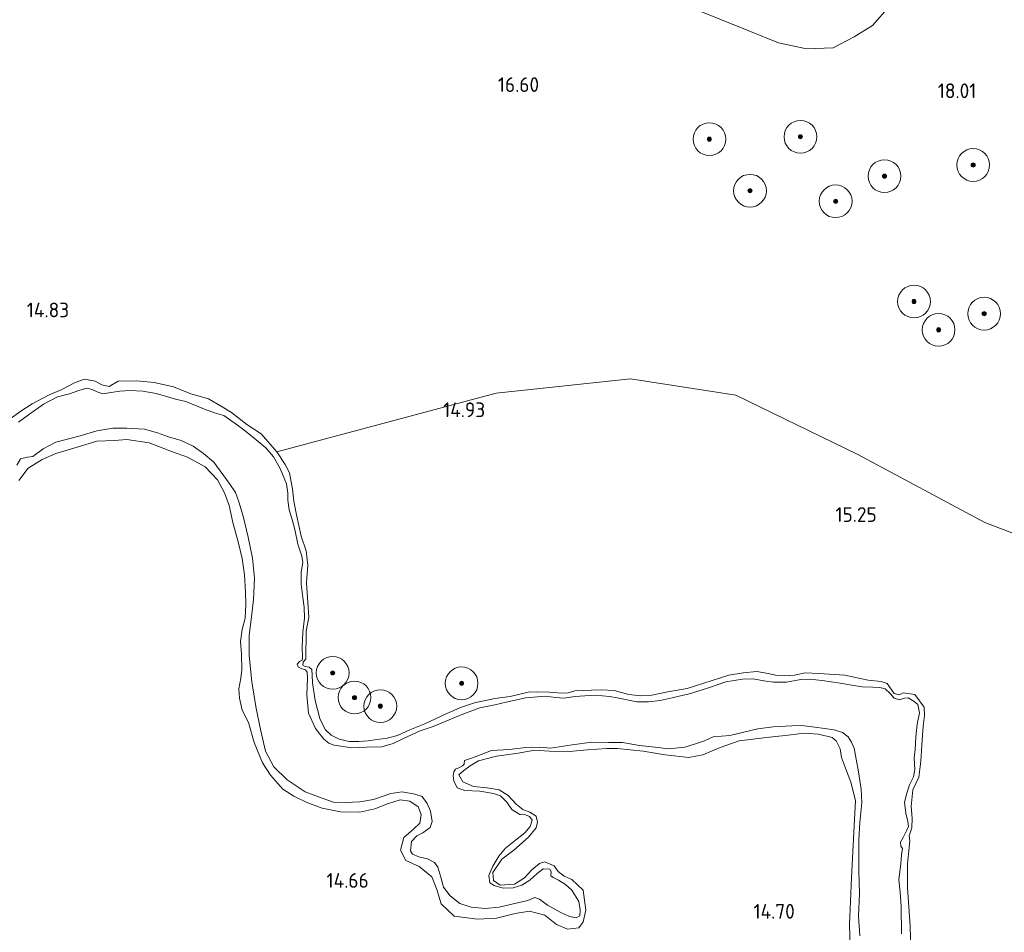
# Model space of a CAD drawing. Extents: x 196936 to 200438, y 361224 to 364196.
# Tile 166 of 256: x 199223 to 199343, y 362373 to 362485. Entities that reach past the tile are written whole.
import ezdxf
from ezdxf.enums import TextEntityAlignment as Align

# ---------------------------------------------------------------- set-up
doc = ezdxf.new("R2010")
doc.units = 0
for name, color, linetype, lineweight in [('B-ME-GR-BOOM-S', 90, 'Continuous', 25), ('B-ME-GR-BOS-GV', 40, 'Continuous', 13), ('B-ME-GR-BOUWLAND_BRAAKLIGGEND-GV', 200, 'Continuous', 13), ('B-ME-GR-GRAS-GV', 60, 'Continuous', 13), ('B-ME-GW-TALUD_KRUIN-G', 90, 'Continuous', 18), ('B-ME-OG-HOOGTEPUNT-S', 7, 'Continuous', 25), ('B-ME-OG-WATER_BEEK-GV', 150, 'Continuous', 18)]:
    doc.layers.add(name, color=color, linetype=linetype, lineweight=lineweight)
doc.styles.add('NLCS-ISO-ANNOTATIVE-T18', font='NLCS-ISO.ttf', dxfattribs={"height": 1.8})

# ---------------------------------------------------------------- blocks, each defined once
blk = doc.blocks.new('SAL-HOOGTELABEL-SO')
at = {"color": 0, "linetype": 'ByBlock', "lineweight": -2, "style": 'NLCS-ISO-ANNOTATIVE-T18'}
blk.add_attdef('HOOGTE', text='', height=1.8, dxfattribs=at).set_placement((2.79, 0), align=Align.RIGHT)
blk = doc.blocks.new('SGR-BOOM_01-SO')
at = {"linetype": 'ByBlock', "lineweight": 18}
h = blk.add_hatch(color=0, dxfattribs=at)
h.dxf.hatch_style = 1
edge = h.paths.add_edge_path()
edge.add_arc((0, 0), 0.25, 0, 360)
at = {"color": 0, "linetype": 'ByBlock', "lineweight": 18}
for radius in [2, 0.25]:
    blk.add_circle((0, 0), radius, dxfattribs=at)

msp = doc.modelspace()

# ---------------------------------------------------------------- linework, layer by layer
at = {"layer": 'B-ME-GR-BOS-GV'}
msp.add_polyline3d([(199329.031, 362486.461, 18.629), (199326.954, 362484.119, 18.467), (199324.689, 362482.734, 18.381), (199322.143, 362481.372, 18.127), (199318.894, 362481.289, 18.034), (199315.484, 362481.988, 17.957), (199311.87, 362483.48, 17.858), (199301.217, 362487.764, 17.946)], dxfattribs=at)
at = {"layer": 'B-ME-GR-BOUWLAND_BRAAKLIGGEND-GV'}
msp.add_polyline3d([(199331.652, 362369.982, 14.746), (199331.529, 362374.153, 14.754), (199331.205, 362378.866, 14.718), (199331.22, 362381.786, 14.685), (199331.361, 362383.406, 14.649), (199331.505, 362384.57, 14.6), (199331.424, 362385.182, 14.605), (199331.73, 362386.186, 14.603), (199331.79, 362387.353, 14.618), (199331.671, 362388.776, 14.602), (199331.736, 362389.605, 14.597), (199331.874, 362390.827, 14.603), (199332.592, 362392.362, 14.612), (199332.862, 362394.301, 14.643), (199332.956, 362396.254, 14.617), (199333.114, 362398.58, 14.633), (199333.274, 362399.874, 14.656), (199333.235, 362400.891, 14.667), (199332.112, 362402.434, 14.674), (199330.699, 362402.671, 14.694), (199330.241, 362402.399, 14.698), (199329.59, 362402.564, 14.712), (199328.737, 362403.795, 14.733), (199328.003, 362404.032, 14.746), (199326.418, 362404.181, 14.735), (199323.584, 362404.8, 14.726), (199320.376, 362404.999, 14.772), (199318.724, 362405.081, 14.772), (199317.404, 362404.808, 14.771), (199316.188, 362404.745, 14.749), (199315.108, 362404.817, 14.723), (199314.211, 362405.011, 14.692), (199312.833, 362405.243, 14.69), (199311.156, 362405.094, 14.725), (199309.395, 362404.815, 14.743), (199304.32, 362403.197, 14.751), (199302.158, 362402.8, 14.721), (199300.003, 362402.367, 14.689), (199298.66, 362402.269, 14.682), (199297.214, 362402.434, 14.698), (199295.421, 362402.957, 14.754), (199293.844, 362403.003, 14.757), (199292.656, 362402.983, 14.743), (199290.601, 362402.88, 14.725), (199289.798, 362402.645, 14.707), (199288.976, 362402.6, 14.694), (199287.49, 362402.741, 14.676), (199285.957, 362402.758, 14.685), (199284.936, 362402.731, 14.695), (199282.705, 362402.199, 14.71), (199280.849, 362401.944, 14.692), (199278.356, 362401.445, 14.71), (199276.769, 362400.918, 14.748), (199274.999, 362400.134, 14.713), (199272.312, 362398.873, 14.805), (199270.466, 362398.126, 14.797), (199268.958, 362397.444, 14.811), (199267.705, 362397.103, 14.782), (199266.505, 362396.969, 14.777), (199265.38, 362396.798, 14.769), (199264.24, 362396.699, 14.754), (199263.091, 362396.704, 14.754), (199261.853, 362397.018, 14.743), (199260.87, 362397.471, 14.744), (199260.141, 362398.197, 14.751), (199259.479, 362399.514, 14.751), (199258.927, 362401.733, 14.751), (199258.59, 362403.863, 14.718), (199258.558, 362404.801, 14.685), (199258.532, 362405.5, 14.672), (199258.184, 362405.792, 14.662), (199257.712, 362405.861, 14.654), (199257.414, 362406.021, 14.648), (199257.459, 362406.398, 14.648), (199257.799, 362406.802, 14.641), (199257.831, 362410.191, 14.6), (199258.163, 362411.898, 14.63), (199258.043, 362413.686, 14.62), (199257.869, 362416.062, 14.617), (199257.907, 362416.678, 14.589), (199258.037, 362418.25, 14.582), (199257.837, 362419.991, 14.584), (199257.228, 362421.785, 14.595), (199256.634, 362424.37, 14.554), (199256.302, 362426.059, 14.54), (199256.153, 362427.534, 14.528), (199255.807, 362429.497, 14.541), (199255.279, 362430.544, 14.556), (199254.248, 362432.074, 14.59), (199281.011, 362439.217, 15.021), (199297.42, 362440.978, 15.407), (199310.247, 362438.981, 15.553), (199325.152, 362431.766, 15.511), (199340.65, 362423.444, 15.428), (199349.797, 362419.968, 15.428)], dxfattribs=at)
at = {"layer": 'B-ME-GR-GRAS-GV'}
for points in [[(199301.217, 362487.764, 17.946), (199311.87, 362483.48, 17.858), (199315.484, 362481.988, 17.957), (199318.894, 362481.289, 18.034), (199322.143, 362481.372, 18.127), (199324.689, 362482.734, 18.381), (199326.954, 362484.119, 18.467), (199329.031, 362486.461, 18.629)], [(199349.797, 362419.968, 15.428), (199340.65, 362423.444, 15.428), (199325.152, 362431.766, 15.511), (199310.247, 362438.981, 15.553), (199297.42, 362440.978, 15.407), (199281.011, 362439.217, 15.021), (199254.248, 362432.074, 14.59), (199252.343, 362434.264, 14.64), (199250.568, 362435.391, 14.605), (199248.705, 362436.865, 14.633), (199247.563, 362437.561, 14.617), (199245.903, 362438.54, 14.62), (199243.758, 362439.173, 14.659), (199241.623, 362440.026, 14.653), (199239.292, 362440.524, 14.651), (199237.141, 362440.759, 14.684), (199234.875, 362440.713, 14.69), (199233.801, 362440.05, 14.656), (199232.868, 362440.239, 14.64), (199232.056, 362440.699, 14.636), (199230.766, 362440.942, 14.708), (199229.616, 362440.541, 14.703), (199227.92, 362439.654, 14.718), (199226.46, 362439.028, 14.698), (199224.4, 362437.946, 14.743), (199222.879, 362436.946, 14.766), (199221.819, 362436.168, 14.743)], [(199221.819, 362436.168, 14.743), (199222.879, 362436.946, 14.766), (199224.4, 362437.946, 14.743), (199226.46, 362439.028, 14.698), (199227.92, 362439.654, 14.718), (199229.616, 362440.541, 14.703), (199230.766, 362440.942, 14.708), (199232.056, 362440.699, 14.636), (199232.868, 362440.239, 14.64), (199233.801, 362440.05, 14.656), (199234.875, 362440.713, 14.69), (199237.141, 362440.759, 14.684), (199239.292, 362440.524, 14.651), (199241.623, 362440.026, 14.653), (199243.758, 362439.173, 14.659), (199245.903, 362438.54, 14.62), (199247.563, 362437.561, 14.617), (199248.705, 362436.865, 14.633), (199250.568, 362435.391, 14.605), (199252.343, 362434.264, 14.64), (199254.248, 362432.074, 14.59), (199255.279, 362430.544, 14.556), (199255.807, 362429.497, 14.541), (199256.153, 362427.534, 14.528), (199256.302, 362426.059, 14.54), (199256.634, 362424.37, 14.554), (199257.228, 362421.785, 14.595), (199257.837, 362419.991, 14.584), (199258.037, 362418.25, 14.582), (199257.907, 362416.678, 14.589), (199257.869, 362416.062, 14.617), (199258.043, 362413.686, 14.62), (199258.163, 362411.898, 14.63), (199257.831, 362410.191, 14.6), (199257.799, 362406.802, 14.641), (199257.459, 362406.398, 14.648), (199257.414, 362406.021, 14.648), (199257.712, 362405.861, 14.654), (199258.184, 362405.792, 14.662), (199258.532, 362405.5, 14.672), (199258.558, 362404.801, 14.685), (199258.59, 362403.863, 14.718), (199258.927, 362401.733, 14.751), (199259.479, 362399.514, 14.751), (199260.141, 362398.197, 14.751), (199260.87, 362397.471, 14.744), (199261.853, 362397.018, 14.743), (199263.091, 362396.704, 14.754), (199264.24, 362396.699, 14.754), (199265.38, 362396.798, 14.769), (199266.505, 362396.969, 14.777), (199267.705, 362397.103, 14.782), (199268.958, 362397.444, 14.811), (199270.466, 362398.126, 14.797), (199272.312, 362398.873, 14.805), (199274.999, 362400.134, 14.713), (199276.769, 362400.918, 14.748), (199278.356, 362401.445, 14.71), (199280.849, 362401.944, 14.692), (199282.705, 362402.199, 14.71), (199284.936, 362402.731, 14.695), (199285.957, 362402.758, 14.685), (199287.49, 362402.741, 14.676), (199288.976, 362402.6, 14.694), (199289.798, 362402.645, 14.707), (199290.601, 362402.88, 14.725), (199292.656, 362402.983, 14.743), (199293.844, 362403.003, 14.757), (199295.421, 362402.957, 14.754), (199297.214, 362402.434, 14.698), (199298.66, 362402.269, 14.682), (199300.003, 362402.367, 14.689), (199302.158, 362402.8, 14.721), (199304.32, 362403.197, 14.751), (199309.395, 362404.815, 14.743), (199311.156, 362405.094, 14.725), (199312.833, 362405.243, 14.69), (199314.211, 362405.011, 14.692), (199315.108, 362404.817, 14.723), (199316.188, 362404.745, 14.749), (199317.404, 362404.808, 14.771), (199318.724, 362405.081, 14.772), (199320.376, 362404.999, 14.772), (199323.584, 362404.8, 14.726), (199326.418, 362404.181, 14.735), (199328.003, 362404.032, 14.746), (199328.737, 362403.795, 14.733), (199329.59, 362402.564, 14.712), (199330.241, 362402.399, 14.698), (199330.699, 362402.671, 14.694), (199332.112, 362402.434, 14.674), (199333.235, 362400.891, 14.667), (199333.274, 362399.874, 14.656), (199333.114, 362398.58, 14.633), (199332.956, 362396.254, 14.617), (199332.862, 362394.301, 14.643), (199332.592, 362392.362, 14.612), (199331.874, 362390.827, 14.603), (199331.736, 362389.605, 14.597), (199331.671, 362388.776, 14.602), (199331.79, 362387.353, 14.618), (199331.73, 362386.186, 14.603), (199331.424, 362385.182, 14.605), (199331.505, 362384.57, 14.6), (199331.361, 362383.406, 14.649), (199331.22, 362381.786, 14.685), (199331.205, 362378.866, 14.718), (199331.529, 362374.153, 14.754), (199331.652, 362369.982, 14.746)], [(199330.478, 362373.223, 14.45), (199330.448, 362376.569, 14.45), (199330.304, 362378.312, 14.45), (199330.154, 362379.817, 14.45), (199330.42, 362381.804, 14.45), (199330.472, 362382.873, 14.45), (199330.596, 362383.649, 14.45), (199330.411, 362383.934, 14.45), (199330.357, 362384.443, 14.45), (199330.7, 362384.998, 14.45), (199331.104, 362385.794, 14.45), (199331.317, 362386.345, 14.45), (199331.255, 362386.966, 14.45), (199331.03, 362387.959, 14.45), (199330.837, 362389.292, 14.45), (199331.121, 362390.412, 14.45), (199331.475, 362391.441, 14.45), (199331.935, 362392.387, 14.45), (199332.107, 362393.279, 14.45), (199332.039, 362394.672, 14.45), (199332.146, 362395.745, 14.45), (199332.243, 362397.28, 14.45), (199332.382, 362398.84, 14.45), (199332.681, 362400.232, 14.45), (199332.495, 362401.233, 14.45), (199332.018, 362401.593, 14.45), (199331.286, 362402.035, 14.45), (199330.859, 362402.015, 14.45), (199330.255, 362401.802, 14.45), (199329.574, 362402.011, 14.45), (199329.094, 362402.574, 14.45), (199328.509, 362403.162, 14.45), (199327.846, 362403.294, 14.45), (199326.975, 362403.332, 14.45), (199325.686, 362403.384, 14.45), (199324.437, 362403.592, 14.45), (199323.015, 362403.843, 14.45), (199320.817, 362404.144, 14.45), (199319.244, 362404.306, 14.45), (199318.209, 362404.275, 14.45), (199316.44, 362403.954, 14.45), (199314.866, 362403.969, 14.45), (199313.677, 362404.124, 14.45), (199312.397, 362404.357, 14.45), (199311.091, 362404.341, 14.45), (199309.063, 362404.012, 14.45), (199307.034, 362403.317, 14.45), (199304.72, 362402.584, 14.45), (199302.489, 362402.032, 14.45), (199301.03, 362401.706, 14.45), (199299.62, 362401.569, 14.45), (199298.171, 362401.57, 14.45), (199295.763, 362402.053, 14.45), (199294.845, 362402.195, 14.45), (199293.147, 362402.37, 14.45), (199291.844, 362402.297, 14.45), (199290.606, 362402.189, 14.45), (199289.329, 362402, 14.45), (199288.273, 362402.103, 14.45), (199287.05, 362402.268, 14.45), (199286.075, 362402.185, 14.45), (199284.643, 362402.035, 14.45), (199282.222, 362401.531, 14.45), (199280.85, 362401.183, 14.45), (199279.016, 362400.824, 14.45), (199276.727, 362399.974, 14.45), (199273.342, 362398.56, 14.45), (199271.736, 362398.014, 14.45), (199269.714, 362397.06, 14.45), (199268.449, 362396.483, 14.45), (199267.059, 362396.066, 14.45), (199265.192, 362396.008, 14.45), (199263.415, 362395.946, 14.45), (199261.226, 362396.282, 14.45), (199260.606, 362396.513, 14.45), (199260, 362397.015, 14.45), (199258.97, 362398.304, 14.45), (199258.128, 362400.187, 14.45), (199257.921, 362402.404, 14.45), (199257.976, 362404.499, 14.45), (199257.948, 362405.185, 14.45), (199257.725, 362405.462, 14.45), (199257.295, 362405.571, 14.45), (199256.864, 362405.827, 14.45), (199256.732, 362406.173, 14.45), (199256.996, 362406.491, 14.45), (199257.346, 362406.64, 14.45), (199257.386, 362407.015, 14.45), (199257.326, 362408.223, 14.45), (199257.428, 362410.068, 14.45), (199257.603, 362411.766, 14.45), (199257.582, 362413.128, 14.45), (199257.405, 362414.31, 14.45), (199257.209, 362415.919, 14.45), (199257.214, 362417.385, 14.45), (199257.4, 362418.549, 14.45), (199257.304, 362419.325, 14.45), (199256.813, 362420.789, 14.45), (199256.428, 362422.593, 14.45), (199256.113, 362423.81, 14.45), (199255.734, 362424.988, 14.45), (199255.596, 362426.179, 14.45), (199255.608, 362427.019, 14.45), (199255.44, 362428.163, 14.45), (199254.919, 362429.359, 14.45), (199254.671, 362430.045, 14.45), (199253.836, 362431.45, 14.45), (199252.909, 362432.566, 14.45), (199251.486, 362433.753, 14.45), (199250.2, 362434.758, 14.45), (199249.427, 362435.321, 14.45), (199247.762, 362436.496, 14.45), (199246.656, 362436.832, 14.45), (199245.433, 362437.29, 14.45), (199243.155, 362438.217, 14.45), (199241.872, 362438.506, 14.45), (199240.489, 362438.912, 14.45), (199239.52, 362439.213, 14.45), (199237.904, 362439.496, 14.45), (199236.305, 362439.553, 14.45), (199235.098, 362439.493, 14.45), (199233.967, 362439.303, 14.45), (199232.992, 362439.148, 14.45), (199232.303, 362439.396, 14.45), (199231.696, 362439.679, 14.45), (199231.042, 362439.845, 14.45), (199230.07, 362439.56, 14.45), (199228.922, 362439.154, 14.45), (199227.493, 362438.802, 14.45), (199225.757, 362437.886, 14.45), (199223.958, 362436.582, 14.45), (199222.704, 362435.69, 14.45)], [(199222.52, 362430.458, 14.45), (199222.949, 362431.211, 14.45), (199223.813, 362431.432, 14.45), (199224.46, 362431.524, 14.45), (199225.735, 362432.429, 14.45), (199227.269, 362433.268, 14.45), (199230.264, 362434.012, 14.45), (199232.297, 362434.651, 14.45), (199234.226, 362434.949, 14.45), (199235.955, 362434.969, 14.45), (199238.101, 362434.827, 14.45), (199239.665, 362434.411, 14.45), (199241.038, 362433.897, 14.45), (199242.554, 362433.439, 14.45), (199244.031, 362432.752, 14.45), (199245.312, 362431.876, 14.45), (199246.567, 362430.824, 14.45), (199248.446, 362428.256, 14.45), (199249.19, 362427.113, 14.45), (199249.592, 362425.98, 14.45), (199250.135, 362424.206, 14.45), (199250.737, 362421.65, 14.45), (199251.291, 362419.092, 14.45), (199251.526, 362416.67, 14.45), (199251.386, 362414.009, 14.45), (199251.081, 362411.291, 14.45), (199250.882, 362409.713, 14.45), (199250.85, 362407.205, 14.45), (199251.186, 362403.979, 14.45), (199251.718, 362400.759, 14.45), (199252.313, 362398.018, 14.45), (199252.876, 362395.527, 14.45), (199253.877, 362393.622, 14.45), (199255.505, 362392.016, 14.45), (199257.686, 362390.563, 14.45), (199259.649, 362389.845, 14.45), (199261.165, 362389.313, 14.45), (199262.605, 362389.277, 14.45), (199264.369, 362389.361, 14.45), (199266.03, 362389.618, 14.45), (199268.167, 362390.377, 14.45), (199269.539, 362390.579, 14.45), (199271.077, 362390.28, 14.45), (199271.964, 362390.018, 14.45), (199272.603, 362389.14, 14.45), (199272.988, 362388.199, 14.45), (199273.203, 362386.952, 14.45), (199272.946, 362386.228, 14.45), (199272.064, 362385.572, 14.45), (199271.346, 362385.204, 14.45), (199270.693, 362384.508, 14.45), (199270.55, 362383.37, 14.45), (199270.816, 362382.973, 14.45), (199271.578, 362382.651, 14.45), (199272.629, 362382.384, 14.45), (199273.507, 362381.94, 14.45), (199273.894, 362381.369, 14.45), (199274.26, 362380.139, 14.45), (199274.6, 362378.952, 14.45), (199275.385, 362377.854, 14.45), (199276.563, 362376.931, 14.45), (199277.959, 362376.503, 14.45), (199279.708, 362376.315, 14.45), (199281.386, 362376.494, 14.45), (199282.931, 362376.872, 14.45), (199284.86, 362377.318, 14.45), (199285.72, 362377.668, 14.45), (199286.292, 362377.467, 14.45), (199287.298, 362376.735, 14.45), (199288.908, 362375.849, 14.45), (199289.975, 362375.358, 14.45), (199290.781, 362375.208, 14.45), (199291.239, 362375.422, 14.45), (199291.263, 362376.168, 14.45), (199291.12, 362377.195, 14.45), (199290.237, 362378.556, 14.45), (199289.46, 362379.249, 14.45), (199288.621, 362379.774, 14.45), (199287.954, 362380.108, 14.45), (199287.679, 362380.325, 14.45), (199287.737, 362380.842, 14.45), (199287.557, 362381.145, 14.45), (199286.755, 362381.165, 14.45), (199286.007, 362380.603, 14.45), (199285.107, 362379.804, 14.45), (199284.143, 362379.187, 14.45), (199283.081, 362378.833, 14.45), (199281.887, 362378.825, 14.45), (199280.758, 362379.148, 14.45), (199280.251, 362379.461, 14.45), (199280.116, 362380.375, 14.45), (199280.603, 362381.499, 14.45), (199281.354, 362382.72, 14.45), (199282.151, 362383.692, 14.45), (199283.358, 362384.688, 14.45), (199284.521, 362385.584, 14.45), (199285.158, 362386.358, 14.45), (199285.389, 362387.125, 14.45), (199285.063, 362387.574, 14.45), (199284.577, 362387.753, 14.45), (199283.891, 362387.799, 14.45), (199282.915, 362388.432, 14.45), (199282.31, 362389.301, 14.45), (199281.554, 362390.08, 14.45), (199280.693, 362390.372, 14.45), (199279.038, 362390.645, 14.45), (199277.172, 362390.734, 14.45), (199276.263, 362391.057, 14.45), (199275.857, 362391.912, 14.45), (199275.769, 362392.503, 14.45), (199275.861, 362393.012, 14.45), (199276.035, 362393.334, 14.45), (199276.523, 362393.522, 14.45), (199276.894, 362393.758, 14.45), (199277.089, 362393.947, 14.45), (199277.13, 362394.395, 14.45), (199278.126, 362394.722, 14.45), (199280.462, 362395.614, 14.45), (199282.644, 362395.757, 14.45), (199284.641, 362395.965, 14.45), (199286.293, 362396.04, 14.45), (199287.651, 362395.897, 14.45), (199290.282, 362396.292, 14.45), (199292.694, 362396.615, 14.45), (199294.707, 362396.599, 14.45), (199296.449, 362396.597, 14.45), (199298.522, 362396.235, 14.45), (199300.409, 362396.012, 14.45), (199302.03, 362395.821, 14.45), (199304.027, 362396.029, 14.45), (199305.335, 362396.412, 14.45), (199306.44, 362396.792, 14.45), (199307.481, 362397.279, 14.45), (199309.538, 362397.435, 14.45), (199312.96, 362398.272, 14.45), (199314.815, 362398.497, 14.45), (199317.105, 362398.631, 14.45), (199318.265, 362398.648, 14.45), (199319.907, 362398.469, 14.45), (199321.092, 362398.297, 14.45), (199322.26, 362398.129, 14.45), (199323.281, 362397.814, 14.45), (199323.973, 362397.29, 14.45), (199324.393, 362396.633, 14.45), (199324.722, 362395.907, 14.45), (199324.967, 362394.561, 14.45), (199325.233, 362393.008, 14.45), (199325.578, 362390.903, 14.45), (199325.658, 362389.268, 14.45), (199325.391, 362386.842, 14.45), (199325.275, 362384.725, 14.45), (199325.265, 362380.931, 14.45), (199325.353, 362378.175, 14.45), (199325.252, 362375.395, 14.45), (199325.39, 362372.975, 14.45)], [(199222.766, 362428.586, 14.561), (199223.888, 362430.075, 14.536), (199225.624, 362431.122, 14.528), (199227.288, 362431.882, 14.543), (199229.877, 362432.627, 14.576), (199232.283, 362433.384, 14.572), (199234.444, 362433.444, 14.572), (199235.919, 362433.593, 14.587), (199238.666, 362433.166, 14.536), (199241.53, 362432.066, 14.517), (199243.359, 362431.416, 14.54), (199245.5, 362430.263, 14.561), (199246.988, 362428.669, 14.602), (199247.852, 362427.08, 14.592), (199248.418, 362425.517, 14.608), (199248.859, 362423.462, 14.62), (199249.509, 362421.099, 14.621), (199250.006, 362419.063, 14.63), (199250.293, 362417.064, 14.643), (199250.428, 362414.934, 14.659), (199250.462, 362413.472, 14.661), (199250.384, 362411.768, 14.662), (199250.017, 362410.391, 14.666), (199249.825, 362408.902, 14.682), (199249.946, 362407.384, 14.71), (199249.963, 362405.453, 14.754), (199249.859, 362404.449, 14.761), (199249.616, 362403.159, 14.726), (199249.675, 362401.994, 14.697), (199249.996, 362400.527, 14.718), (199250.796, 362399.023, 14.718), (199251.466, 362396.605, 14.721), (199252.486, 362394.098, 14.685), (199253.457, 362392.601, 14.661), (199254.98, 362390.879, 14.628), (199256.32, 362390.031, 14.651), (199257.843, 362389.307, 14.628), (199259.782, 362388.56, 14.594), (199262.021, 362388.127, 14.576), (199264.377, 362388.086, 14.545), (199266.206, 362388.5, 14.545), (199267.742, 362389.09, 14.566), (199269.289, 362389.593, 14.569), (199270.496, 362389.421, 14.582), (199271.506, 362388.742, 14.569), (199271.86, 362387.807, 14.597), (199271.705, 362386.731, 14.626), (199270.936, 362386.031, 14.641), (199269.756, 362384.979, 14.621), (199269.329, 362383.431, 14.607), (199270.008, 362382.177, 14.592), (199271.614, 362381.448, 14.595), (199273.174, 362380.207, 14.582), (199273.76, 362378.655, 14.608), (199274.31, 362376.893, 14.612), (199275.889, 362375.393, 14.613), (199278.724, 362375.045, 14.605), (199281.045, 362375.132, 14.589), (199283.343, 362375.731, 14.602), (199285.1, 362375.994, 14.599), (199286.957, 362375.522, 14.585), (199288.359, 362374.389, 14.589), (199289.736, 362373.819, 14.572), (199291.095, 362373.981, 14.569), (199291.63, 362374.69, 14.582), (199291.973, 362376.107, 14.613), (199291.637, 362378.575, 14.658), (199290.255, 362379.856, 14.664), (199289.295, 362380.269, 14.651), (199288.567, 362380.859, 14.641), (199288.092, 362381.521, 14.628), (199286.966, 362382.01, 14.63), (199286.306, 362381.805, 14.618), (199285.357, 362381.066, 14.62), (199284.46, 362380.061, 14.621), (199283.253, 362379.302, 14.615), (199281.517, 362379.186, 14.605), (199280.708, 362379.729, 14.603), (199280.601, 362380.703, 14.59), (199281.692, 362382.335, 14.585), (199283.174, 362383.446, 14.577), (199284.979, 362385.032, 14.589), (199285.909, 362386.165, 14.621), (199286.039, 362386.876, 14.615), (199285.907, 362387.619, 14.607), (199285.118, 362388.107, 14.603), (199284.285, 362388.42, 14.589), (199283.449, 362389.054, 14.592), (199282.488, 362390.127, 14.613), (199281.394, 362390.81, 14.621), (199279.921, 362391.066, 14.605), (199278.257, 362391.235, 14.581), (199276.964, 362391.8, 14.587), (199276.471, 362392.652, 14.592), (199277.057, 362393.163, 14.587), (199277.85, 362393.755, 14.592), (199278.861, 362394.344, 14.595), (199281.052, 362394.919, 14.595), (199283.679, 362395.283, 14.595), (199285.739, 362395.672, 14.615), (199287.51, 362395.526, 14.625), (199289.921, 362395.505, 14.623), (199292.151, 362395.699, 14.625), (199294.507, 362395.861, 14.635), (199295.778, 362395.876, 14.631), (199298.975, 362395.554, 14.672), (199301.627, 362395.083, 14.676), (199304.534, 362394.751, 14.677), (199306.243, 362395.094, 14.648), (199308.34, 362395.964, 14.625), (199310.659, 362396.777, 14.638), (199313.994, 362397.198, 14.651), (199316.275, 362397.463, 14.697), (199318.66, 362397.736, 14.697), (199320.336, 362397.615, 14.687), (199322.027, 362397.219, 14.68), (199322.529, 362396.804, 14.672), (199323.006, 362395.821, 14.687), (199323.161, 362394.767, 14.716), (199323.637, 362393.447, 14.723), (199324.318, 362391.736, 14.744), (199324.85, 362389.505, 14.769), (199324.664, 362385.648, 14.769), (199324.377, 362380.06, 14.805), (199324.137, 362374.392, 14.87), (199324.247, 362370.038, 14.906)], [(199324.247, 362370.038, 14.906), (199324.137, 362374.392, 14.87), (199324.377, 362380.06, 14.805), (199324.664, 362385.648, 14.769), (199324.85, 362389.505, 14.769), (199324.318, 362391.736, 14.744), (199323.637, 362393.447, 14.723), (199323.161, 362394.767, 14.716), (199323.006, 362395.821, 14.687), (199322.529, 362396.804, 14.672), (199322.027, 362397.219, 14.68), (199320.336, 362397.615, 14.687), (199318.66, 362397.736, 14.697), (199316.275, 362397.463, 14.697), (199313.994, 362397.198, 14.651), (199310.659, 362396.777, 14.638), (199308.34, 362395.964, 14.625), (199306.243, 362395.094, 14.648), (199304.534, 362394.751, 14.677), (199301.627, 362395.083, 14.676), (199298.975, 362395.554, 14.672), (199295.778, 362395.876, 14.631), (199294.507, 362395.861, 14.635), (199292.151, 362395.699, 14.625), (199289.921, 362395.505, 14.623), (199287.51, 362395.526, 14.625), (199285.739, 362395.672, 14.615), (199283.679, 362395.283, 14.595), (199281.052, 362394.919, 14.595), (199278.861, 362394.344, 14.595), (199277.85, 362393.755, 14.592), (199277.057, 362393.163, 14.587), (199276.471, 362392.652, 14.592), (199276.964, 362391.8, 14.587), (199278.257, 362391.235, 14.581), (199279.921, 362391.066, 14.605), (199281.394, 362390.81, 14.621), (199282.488, 362390.127, 14.613), (199283.449, 362389.054, 14.592), (199284.285, 362388.42, 14.589), (199285.118, 362388.107, 14.603), (199285.907, 362387.619, 14.607), (199286.039, 362386.876, 14.615), (199285.909, 362386.165, 14.621), (199284.979, 362385.032, 14.589), (199283.174, 362383.446, 14.577), (199281.692, 362382.335, 14.585), (199280.601, 362380.703, 14.59), (199280.708, 362379.729, 14.603), (199281.517, 362379.186, 14.605), (199283.253, 362379.302, 14.615), (199284.46, 362380.061, 14.621), (199285.357, 362381.066, 14.62), (199286.306, 362381.805, 14.618), (199286.966, 362382.01, 14.63), (199288.092, 362381.521, 14.628), (199288.567, 362380.859, 14.641), (199289.295, 362380.269, 14.651), (199290.255, 362379.856, 14.664), (199291.637, 362378.575, 14.658), (199291.973, 362376.107, 14.613), (199291.63, 362374.69, 14.582), (199291.095, 362373.981, 14.569), (199289.736, 362373.819, 14.572), (199288.359, 362374.389, 14.589), (199286.957, 362375.522, 14.585), (199285.1, 362375.994, 14.599), (199283.343, 362375.731, 14.602), (199281.045, 362375.132, 14.589), (199278.724, 362375.045, 14.605), (199275.889, 362375.393, 14.613), (199274.31, 362376.893, 14.612), (199273.76, 362378.655, 14.608), (199273.174, 362380.207, 14.582), (199271.614, 362381.448, 14.595), (199270.008, 362382.177, 14.592), (199269.329, 362383.431, 14.607), (199269.756, 362384.979, 14.621), (199270.936, 362386.031, 14.641), (199271.705, 362386.731, 14.626), (199271.86, 362387.807, 14.597), (199271.506, 362388.742, 14.569), (199270.496, 362389.421, 14.582), (199269.289, 362389.593, 14.569), (199267.742, 362389.09, 14.566), (199266.206, 362388.5, 14.545), (199264.377, 362388.086, 14.545), (199262.021, 362388.127, 14.576), (199259.782, 362388.56, 14.594), (199257.843, 362389.307, 14.628), (199256.32, 362390.031, 14.651), (199254.98, 362390.879, 14.628), (199253.457, 362392.601, 14.661), (199252.486, 362394.098, 14.685), (199251.466, 362396.605, 14.721), (199250.796, 362399.023, 14.718), (199249.996, 362400.527, 14.718), (199249.675, 362401.994, 14.697), (199249.616, 362403.159, 14.726), (199249.859, 362404.449, 14.761), (199249.963, 362405.453, 14.754), (199249.946, 362407.384, 14.71), (199249.825, 362408.902, 14.682), (199250.017, 362410.391, 14.666), (199250.384, 362411.768, 14.662), (199250.462, 362413.472, 14.661), (199250.428, 362414.934, 14.659), (199250.293, 362417.064, 14.643), (199250.006, 362419.063, 14.63), (199249.509, 362421.099, 14.621), (199248.859, 362423.462, 14.62), (199248.418, 362425.517, 14.608), (199247.852, 362427.08, 14.592), (199246.988, 362428.669, 14.602), (199245.5, 362430.263, 14.561), (199243.359, 362431.416, 14.54), (199241.53, 362432.066, 14.517), (199238.666, 362433.166, 14.536), (199235.919, 362433.593, 14.587), (199234.444, 362433.444, 14.572), (199232.283, 362433.384, 14.572), (199229.877, 362432.627, 14.576), (199227.288, 362431.882, 14.543), (199225.624, 362431.122, 14.528), (199223.888, 362430.075, 14.536), (199222.766, 362428.586, 14.561)]]:
    msp.add_polyline3d(points, dxfattribs=at)
at = {"layer": 'B-ME-GW-TALUD_KRUIN-G'}
for points in [[(199280.849, 362401.944, 14.692), (199278.356, 362401.445, 14.71), (199276.769, 362400.918, 14.748), (199274.999, 362400.134, 14.713), (199272.312, 362398.873, 14.805), (199270.466, 362398.126, 14.797), (199268.958, 362397.444, 14.811), (199267.705, 362397.103, 14.782), (199266.505, 362396.969, 14.777), (199265.38, 362396.798, 14.769), (199264.24, 362396.699, 14.754), (199263.091, 362396.704, 14.754), (199261.853, 362397.018, 14.743), (199260.87, 362397.471, 14.744), (199260.141, 362398.197, 14.751), (199259.479, 362399.514, 14.751), (199258.927, 362401.733, 14.751), (199258.59, 362403.863, 14.718), (199258.558, 362404.801, 14.685), (199258.532, 362405.5, 14.672), (199258.184, 362405.792, 14.662), (199257.712, 362405.861, 14.654), (199257.414, 362406.021, 14.648), (199257.459, 362406.398, 14.648), (199257.799, 362406.802, 14.641), (199257.831, 362410.191, 14.6), (199258.163, 362411.898, 14.63), (199258.043, 362413.686, 14.62), (199257.869, 362416.062, 14.617), (199257.907, 362416.678, 14.589), (199258.037, 362418.25, 14.582), (199257.837, 362419.991, 14.584), (199257.228, 362421.785, 14.595), (199256.634, 362424.37, 14.554), (199256.302, 362426.059, 14.54), (199256.153, 362427.534, 14.528), (199255.807, 362429.497, 14.541), (199255.279, 362430.544, 14.556), (199254.248, 362432.074, 14.59), (199252.343, 362434.264, 14.64), (199250.568, 362435.391, 14.605), (199248.705, 362436.865, 14.633), (199247.563, 362437.561, 14.617), (199245.903, 362438.54, 14.62), (199243.758, 362439.173, 14.659), (199241.623, 362440.026, 14.653), (199239.292, 362440.524, 14.651), (199237.141, 362440.759, 14.684), (199234.875, 362440.713, 14.69), (199233.801, 362440.05, 14.656), (199232.868, 362440.239, 14.64), (199232.056, 362440.699, 14.636), (199230.766, 362440.942, 14.708), (199229.616, 362440.541, 14.703), (199227.92, 362439.654, 14.718), (199226.46, 362439.028, 14.698), (199224.4, 362437.946, 14.743), (199222.879, 362436.946, 14.766), (199221.819, 362436.168, 14.743)], [(199222.766, 362428.586, 14.561), (199223.888, 362430.075, 14.536), (199225.624, 362431.122, 14.528), (199227.288, 362431.882, 14.543), (199229.877, 362432.627, 14.576), (199232.283, 362433.384, 14.572), (199234.444, 362433.444, 14.572), (199235.919, 362433.593, 14.587), (199238.666, 362433.166, 14.536), (199241.53, 362432.066, 14.517), (199243.359, 362431.416, 14.54), (199245.5, 362430.263, 14.561), (199246.988, 362428.669, 14.602), (199247.852, 362427.08, 14.592), (199248.418, 362425.517, 14.608), (199248.859, 362423.462, 14.62), (199249.509, 362421.099, 14.621), (199250.006, 362419.063, 14.63), (199250.293, 362417.064, 14.643), (199250.428, 362414.934, 14.659), (199250.462, 362413.472, 14.661), (199250.384, 362411.768, 14.662), (199250.017, 362410.391, 14.666), (199249.825, 362408.902, 14.682), (199249.946, 362407.384, 14.71), (199249.963, 362405.453, 14.754), (199249.859, 362404.449, 14.761), (199249.616, 362403.159, 14.726), (199249.675, 362401.994, 14.697), (199249.996, 362400.527, 14.718), (199250.796, 362399.023, 14.718), (199251.466, 362396.605, 14.721), (199252.486, 362394.098, 14.685), (199253.457, 362392.601, 14.661), (199254.98, 362390.879, 14.628), (199256.32, 362390.031, 14.651), (199257.843, 362389.307, 14.628), (199259.782, 362388.56, 14.594), (199262.021, 362388.127, 14.576), (199264.377, 362388.086, 14.545), (199266.206, 362388.5, 14.545), (199267.742, 362389.09, 14.566), (199269.289, 362389.593, 14.569), (199270.496, 362389.421, 14.582), (199271.506, 362388.742, 14.569), (199271.86, 362387.807, 14.597), (199271.705, 362386.731, 14.626), (199270.936, 362386.031, 14.641), (199269.756, 362384.979, 14.621), (199269.329, 362383.431, 14.607), (199270.008, 362382.177, 14.592), (199271.614, 362381.448, 14.595), (199273.174, 362380.207, 14.582), (199273.76, 362378.655, 14.608), (199274.31, 362376.893, 14.612), (199275.889, 362375.393, 14.613), (199278.724, 362375.045, 14.605), (199281.045, 362375.132, 14.589), (199283.343, 362375.731, 14.602), (199285.1, 362375.994, 14.599), (199286.957, 362375.522, 14.585), (199288.359, 362374.389, 14.589), (199289.736, 362373.819, 14.572)], [(199331.652, 362369.982, 14.746), (199331.529, 362374.153, 14.754), (199331.205, 362378.866, 14.718), (199331.22, 362381.786, 14.685), (199331.361, 362383.406, 14.649), (199331.505, 362384.57, 14.6), (199331.424, 362385.182, 14.605), (199331.73, 362386.186, 14.603), (199331.79, 362387.353, 14.618), (199331.671, 362388.776, 14.602), (199331.736, 362389.605, 14.597), (199331.874, 362390.827, 14.603), (199332.592, 362392.362, 14.612), (199332.862, 362394.301, 14.643), (199332.956, 362396.254, 14.617), (199333.114, 362398.58, 14.633), (199333.274, 362399.874, 14.656), (199333.235, 362400.891, 14.667), (199332.112, 362402.434, 14.674), (199330.699, 362402.671, 14.694), (199330.241, 362402.399, 14.698), (199329.59, 362402.564, 14.712), (199328.737, 362403.795, 14.733), (199328.003, 362404.032, 14.746), (199326.418, 362404.181, 14.735), (199323.584, 362404.8, 14.726), (199320.376, 362404.999, 14.772), (199318.724, 362405.081, 14.772), (199317.404, 362404.808, 14.771), (199316.188, 362404.745, 14.749), (199315.108, 362404.817, 14.723), (199314.211, 362405.011, 14.692), (199312.833, 362405.243, 14.69), (199311.156, 362405.094, 14.725), (199309.395, 362404.815, 14.743), (199304.32, 362403.197, 14.751), (199302.158, 362402.8, 14.721), (199300.003, 362402.367, 14.689), (199298.66, 362402.269, 14.682), (199297.214, 362402.434, 14.698), (199295.421, 362402.957, 14.754), (199293.844, 362403.003, 14.757), (199292.656, 362402.983, 14.743), (199290.601, 362402.88, 14.725), (199289.798, 362402.645, 14.707), (199288.976, 362402.6, 14.694), (199287.49, 362402.741, 14.676), (199285.957, 362402.758, 14.685), (199284.936, 362402.731, 14.695), (199282.705, 362402.199, 14.71), (199280.849, 362401.944, 14.692)], [(199289.736, 362373.819, 14.572), (199291.095, 362373.981, 14.569), (199291.63, 362374.69, 14.582), (199291.973, 362376.107, 14.613), (199291.637, 362378.575, 14.658), (199290.255, 362379.856, 14.664), (199289.295, 362380.269, 14.651), (199288.567, 362380.859, 14.641), (199288.092, 362381.521, 14.628), (199286.966, 362382.01, 14.63), (199286.306, 362381.805, 14.618), (199285.357, 362381.066, 14.62), (199284.46, 362380.061, 14.621), (199283.253, 362379.302, 14.615), (199281.517, 362379.186, 14.605), (199280.708, 362379.729, 14.603), (199280.601, 362380.703, 14.59), (199281.692, 362382.335, 14.585), (199283.174, 362383.446, 14.577), (199284.979, 362385.032, 14.589), (199285.909, 362386.165, 14.621), (199286.039, 362386.876, 14.615), (199285.907, 362387.619, 14.607), (199285.118, 362388.107, 14.603), (199284.285, 362388.42, 14.589), (199283.449, 362389.054, 14.592), (199282.488, 362390.127, 14.613), (199281.394, 362390.81, 14.621), (199279.921, 362391.066, 14.605), (199278.257, 362391.235, 14.581), (199276.964, 362391.8, 14.587), (199276.471, 362392.652, 14.592), (199277.057, 362393.163, 14.587), (199277.85, 362393.755, 14.592), (199278.861, 362394.344, 14.595), (199281.052, 362394.919, 14.595), (199283.679, 362395.283, 14.595), (199285.739, 362395.672, 14.615), (199287.51, 362395.526, 14.625), (199289.921, 362395.505, 14.623), (199292.151, 362395.699, 14.625), (199294.507, 362395.861, 14.635), (199295.778, 362395.876, 14.631), (199298.975, 362395.554, 14.672), (199301.627, 362395.083, 14.676), (199304.534, 362394.751, 14.677), (199306.243, 362395.094, 14.648), (199308.34, 362395.964, 14.625), (199310.659, 362396.777, 14.638), (199313.994, 362397.198, 14.651), (199316.275, 362397.463, 14.697), (199318.66, 362397.736, 14.697), (199320.336, 362397.615, 14.687), (199322.027, 362397.219, 14.68), (199322.529, 362396.804, 14.672), (199323.006, 362395.821, 14.687), (199323.161, 362394.767, 14.716), (199323.637, 362393.447, 14.723), (199324.318, 362391.736, 14.744), (199324.85, 362389.505, 14.769), (199324.664, 362385.648, 14.769), (199324.377, 362380.06, 14.805), (199324.137, 362374.392, 14.87), (199324.247, 362370.038, 14.906)]]:
    msp.add_polyline3d(points, dxfattribs=at)
at = {"layer": 'B-ME-OG-WATER_BEEK-GV'}
for points in [[(199222.704, 362435.69, 14.45), (199223.958, 362436.582, 14.45), (199225.757, 362437.886, 14.45), (199227.493, 362438.802, 14.45), (199228.922, 362439.154, 14.45), (199230.07, 362439.56, 14.45), (199231.042, 362439.845, 14.45), (199231.696, 362439.679, 14.45), (199232.303, 362439.396, 14.45), (199232.992, 362439.148, 14.45), (199233.967, 362439.303, 14.45), (199235.098, 362439.493, 14.45), (199236.305, 362439.553, 14.45), (199237.904, 362439.496, 14.45), (199239.52, 362439.213, 14.45), (199240.489, 362438.912, 14.45), (199241.872, 362438.506, 14.45), (199243.155, 362438.217, 14.45), (199245.433, 362437.29, 14.45), (199246.656, 362436.832, 14.45), (199247.762, 362436.496, 14.45), (199249.427, 362435.321, 14.45), (199250.2, 362434.758, 14.45), (199251.486, 362433.753, 14.45), (199252.909, 362432.566, 14.45), (199253.836, 362431.45, 14.45), (199254.671, 362430.045, 14.45), (199254.919, 362429.359, 14.45), (199255.44, 362428.163, 14.45), (199255.608, 362427.019, 14.45), (199255.596, 362426.179, 14.45), (199255.734, 362424.988, 14.45), (199256.113, 362423.81, 14.45), (199256.428, 362422.593, 14.45), (199256.813, 362420.789, 14.45), (199257.304, 362419.325, 14.45), (199257.4, 362418.549, 14.45), (199257.214, 362417.385, 14.45), (199257.209, 362415.919, 14.45), (199257.405, 362414.31, 14.45), (199257.582, 362413.128, 14.45), (199257.603, 362411.766, 14.45), (199257.428, 362410.068, 14.45), (199257.326, 362408.223, 14.45), (199257.386, 362407.015, 14.45), (199257.346, 362406.64, 14.45), (199256.996, 362406.491, 14.45), (199256.732, 362406.173, 14.45), (199256.864, 362405.827, 14.45), (199257.295, 362405.571, 14.45), (199257.725, 362405.462, 14.45), (199257.948, 362405.185, 14.45), (199257.976, 362404.499, 14.45), (199257.921, 362402.404, 14.45), (199258.128, 362400.187, 14.45), (199258.97, 362398.304, 14.45), (199260, 362397.015, 14.45), (199260.606, 362396.513, 14.45), (199261.226, 362396.282, 14.45), (199263.415, 362395.946, 14.45), (199265.192, 362396.008, 14.45), (199267.059, 362396.066, 14.45), (199268.449, 362396.483, 14.45), (199269.714, 362397.06, 14.45), (199271.736, 362398.014, 14.45), (199273.342, 362398.56, 14.45), (199276.727, 362399.974, 14.45), (199279.016, 362400.824, 14.45), (199280.85, 362401.183, 14.45), (199282.222, 362401.531, 14.45), (199284.643, 362402.035, 14.45), (199286.075, 362402.185, 14.45), (199287.05, 362402.268, 14.45), (199288.273, 362402.103, 14.45), (199289.329, 362402, 14.45), (199290.606, 362402.189, 14.45), (199291.844, 362402.297, 14.45), (199293.147, 362402.37, 14.45), (199294.845, 362402.195, 14.45), (199295.763, 362402.053, 14.45), (199298.171, 362401.57, 14.45), (199299.62, 362401.569, 14.45), (199301.03, 362401.706, 14.45), (199302.489, 362402.032, 14.45), (199304.72, 362402.584, 14.45), (199307.034, 362403.317, 14.45), (199309.063, 362404.012, 14.45), (199311.091, 362404.341, 14.45), (199312.397, 362404.357, 14.45), (199313.677, 362404.124, 14.45), (199314.866, 362403.969, 14.45), (199316.44, 362403.954, 14.45), (199318.209, 362404.275, 14.45), (199319.244, 362404.306, 14.45), (199320.817, 362404.144, 14.45), (199323.015, 362403.843, 14.45), (199324.437, 362403.592, 14.45), (199325.686, 362403.384, 14.45), (199326.975, 362403.332, 14.45), (199327.846, 362403.294, 14.45), (199328.509, 362403.162, 14.45), (199329.094, 362402.574, 14.45), (199329.574, 362402.011, 14.45), (199330.255, 362401.802, 14.45), (199330.859, 362402.015, 14.45), (199331.286, 362402.035, 14.45), (199332.018, 362401.593, 14.45), (199332.495, 362401.233, 14.45), (199332.681, 362400.232, 14.45), (199332.382, 362398.84, 14.45), (199332.243, 362397.28, 14.45), (199332.146, 362395.745, 14.45), (199332.039, 362394.672, 14.45), (199332.107, 362393.279, 14.45), (199331.935, 362392.387, 14.45), (199331.475, 362391.441, 14.45), (199331.121, 362390.412, 14.45), (199330.837, 362389.292, 14.45), (199331.03, 362387.959, 14.45), (199331.255, 362386.966, 14.45), (199331.317, 362386.345, 14.45), (199331.104, 362385.794, 14.45), (199330.7, 362384.998, 14.45), (199330.357, 362384.443, 14.45), (199330.411, 362383.934, 14.45), (199330.596, 362383.649, 14.45), (199330.472, 362382.873, 14.45), (199330.42, 362381.804, 14.45), (199330.154, 362379.817, 14.45), (199330.304, 362378.312, 14.45), (199330.448, 362376.569, 14.45), (199330.478, 362373.223, 14.45)], [(199325.39, 362372.975, 14.45), (199325.252, 362375.395, 14.45), (199325.353, 362378.175, 14.45), (199325.265, 362380.931, 14.45), (199325.275, 362384.725, 14.45), (199325.391, 362386.842, 14.45), (199325.658, 362389.268, 14.45), (199325.578, 362390.903, 14.45), (199325.233, 362393.008, 14.45), (199324.967, 362394.561, 14.45), (199324.722, 362395.907, 14.45), (199324.393, 362396.633, 14.45), (199323.973, 362397.29, 14.45), (199323.281, 362397.814, 14.45), (199322.26, 362398.129, 14.45), (199321.092, 362398.297, 14.45), (199319.907, 362398.469, 14.45), (199318.265, 362398.648, 14.45), (199317.105, 362398.631, 14.45), (199314.815, 362398.497, 14.45), (199312.96, 362398.272, 14.45), (199309.538, 362397.435, 14.45), (199307.481, 362397.279, 14.45), (199306.44, 362396.792, 14.45), (199305.335, 362396.412, 14.45), (199304.027, 362396.029, 14.45), (199302.03, 362395.821, 14.45), (199300.409, 362396.012, 14.45), (199298.522, 362396.235, 14.45), (199296.449, 362396.597, 14.45), (199294.707, 362396.599, 14.45), (199292.694, 362396.615, 14.45), (199290.282, 362396.292, 14.45), (199287.651, 362395.897, 14.45), (199286.293, 362396.04, 14.45), (199284.641, 362395.965, 14.45), (199282.644, 362395.757, 14.45), (199280.462, 362395.614, 14.45), (199278.126, 362394.722, 14.45), (199277.13, 362394.395, 14.45), (199277.089, 362393.947, 14.45), (199276.894, 362393.758, 14.45), (199276.523, 362393.522, 14.45), (199276.035, 362393.334, 14.45), (199275.861, 362393.012, 14.45), (199275.769, 362392.503, 14.45), (199275.857, 362391.912, 14.45), (199276.263, 362391.057, 14.45), (199277.172, 362390.734, 14.45), (199279.038, 362390.645, 14.45), (199280.693, 362390.372, 14.45), (199281.554, 362390.08, 14.45), (199282.31, 362389.301, 14.45), (199282.915, 362388.432, 14.45), (199283.891, 362387.799, 14.45), (199284.577, 362387.753, 14.45), (199285.063, 362387.574, 14.45), (199285.389, 362387.125, 14.45), (199285.158, 362386.358, 14.45), (199284.521, 362385.584, 14.45), (199283.358, 362384.688, 14.45), (199282.151, 362383.692, 14.45), (199281.354, 362382.72, 14.45), (199280.603, 362381.499, 14.45), (199280.116, 362380.375, 14.45), (199280.251, 362379.461, 14.45), (199280.758, 362379.148, 14.45), (199281.887, 362378.825, 14.45), (199283.081, 362378.833, 14.45), (199284.143, 362379.187, 14.45), (199285.107, 362379.804, 14.45), (199286.007, 362380.603, 14.45), (199286.755, 362381.165, 14.45), (199287.557, 362381.145, 14.45), (199287.737, 362380.842, 14.45), (199287.679, 362380.325, 14.45), (199287.954, 362380.108, 14.45), (199288.621, 362379.774, 14.45), (199289.46, 362379.249, 14.45), (199290.237, 362378.556, 14.45), (199291.12, 362377.195, 14.45), (199291.263, 362376.168, 14.45), (199291.239, 362375.422, 14.45), (199290.781, 362375.208, 14.45), (199289.975, 362375.358, 14.45), (199288.908, 362375.849, 14.45), (199287.298, 362376.735, 14.45), (199286.292, 362377.467, 14.45), (199285.72, 362377.668, 14.45), (199284.86, 362377.318, 14.45), (199282.931, 362376.872, 14.45), (199281.386, 362376.494, 14.45), (199279.708, 362376.315, 14.45), (199277.959, 362376.503, 14.45), (199276.563, 362376.931, 14.45), (199275.385, 362377.854, 14.45), (199274.6, 362378.952, 14.45), (199274.26, 362380.139, 14.45), (199273.894, 362381.369, 14.45), (199273.507, 362381.94, 14.45), (199272.629, 362382.384, 14.45), (199271.578, 362382.651, 14.45), (199270.816, 362382.973, 14.45), (199270.55, 362383.37, 14.45), (199270.693, 362384.508, 14.45), (199271.346, 362385.204, 14.45), (199272.064, 362385.572, 14.45), (199272.946, 362386.228, 14.45), (199273.203, 362386.952, 14.45), (199272.988, 362388.199, 14.45), (199272.603, 362389.14, 14.45), (199271.964, 362390.018, 14.45), (199271.077, 362390.28, 14.45), (199269.539, 362390.579, 14.45), (199268.167, 362390.377, 14.45), (199266.03, 362389.618, 14.45), (199264.369, 362389.361, 14.45), (199262.605, 362389.277, 14.45), (199261.165, 362389.313, 14.45), (199259.649, 362389.845, 14.45), (199257.686, 362390.563, 14.45), (199255.505, 362392.016, 14.45), (199253.877, 362393.622, 14.45), (199252.876, 362395.527, 14.45), (199252.313, 362398.018, 14.45), (199251.718, 362400.759, 14.45), (199251.186, 362403.979, 14.45), (199250.85, 362407.205, 14.45), (199250.882, 362409.713, 14.45), (199251.081, 362411.291, 14.45), (199251.386, 362414.009, 14.45), (199251.526, 362416.67, 14.45), (199251.291, 362419.092, 14.45), (199250.737, 362421.65, 14.45), (199250.135, 362424.206, 14.45), (199249.592, 362425.98, 14.45), (199249.19, 362427.113, 14.45), (199248.446, 362428.256, 14.45), (199246.567, 362430.824, 14.45), (199245.312, 362431.876, 14.45), (199244.031, 362432.752, 14.45), (199242.554, 362433.439, 14.45), (199241.038, 362433.897, 14.45), (199239.665, 362434.411, 14.45), (199238.101, 362434.827, 14.45), (199235.955, 362434.969, 14.45), (199234.226, 362434.949, 14.45), (199232.297, 362434.651, 14.45), (199230.264, 362434.012, 14.45), (199227.269, 362433.268, 14.45), (199225.735, 362432.429, 14.45), (199224.46, 362431.524, 14.45), (199223.813, 362431.432, 14.45), (199222.949, 362431.211, 14.45), (199222.52, 362430.458, 14.45)]]:
    msp.add_polyline3d(points, dxfattribs=at)

# ---------------------------------------------------------------- block references
at = {"layer": 'B-ME-GR-BOOM-S'}
for p in [(199307.043, 362470.242, 16.755), (199318.148, 362470.534, 17.145), (199339.233, 362467.093, 17.679), (199328.405, 362465.729, 17.238), (199311.994, 362463.946, 16.687), (199322.442, 362462.66, 16.845), (199332.015, 362450.423, 16.692), (199340.57, 362448.937, 16.583), (199335.011, 362446.964, 16.573), (199261.065, 362405.088, 14.689), (199276.795, 362403.817, 14.845), (199263.731, 362402.077, 14.727), (199266.882, 362401.033, 14.645)]:
    msp.add_blockref('SGR-BOOM_01-SO', p, dxfattribs=at)
at = {"layer": 'B-ME-OG-HOOGTEPUNT-S'}
for p, values in [((199283.465, 362476.001, 16.602), {'HOOGTE': '16.60'}), ((199336.823, 362475.249, 18.006), {'HOOGTE': '18.01'}), ((199226.108, 362448.493, 14.831), {'HOOGTE': '14.83'}), ((199276.887, 362436.308, 14.934), {'HOOGTE': '14.93'}), ((199324.674, 362423.517, 15.249), {'HOOGTE': '15.25'}), ((199262.672, 362378.853, 14.655), {'HOOGTE': '14.66'}), ((199314.668, 362375.081, 14.7), {'HOOGTE': '14.70'})]:
    msp.add_blockref('SAL-HOOGTELABEL-SO', p, dxfattribs=at).add_auto_attribs(values)

doc.saveas('drawing.dxf')
